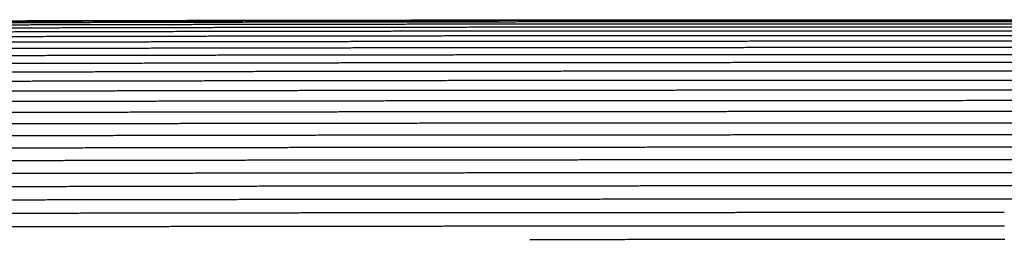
# Model space of a CAD drawing. Header units: millimetres. Extents: x 0 to 20, y 0 to 45.7.
# Tile 74 of 77: x 12.4 to 15.7, y 40.4 to 41.1. Entities that reach past the tile are written whole.
import ezdxf

# ---------------------------------------------------------------- set-up
doc = ezdxf.new("R2010")
doc.units = ezdxf.units.MM
doc.header["$MEASUREMENT"] = 0
doc.layers.add('Make2D$visible$lines', color=7, linetype='Continuous', true_color=0x000000)

msp = doc.modelspace()

# ---------------------------------------------------------------- linework, layer by layer
at = {"layer": 'Make2D$visible$lines'}
for points in [[(12.3594, 41.0992), (12.7968, 41.1001), (13.2342, 41.101)], [(12.3594, 41.0977), (12.7968, 41.0986), (13.2343, 41.0995)], [(12.3597, 41.0932), (12.7971, 41.0941), (13.2345, 41.0951)], [(13.2342, 41.101), (13.6694, 41.1015), (14.1046, 41.1021)], [(13.2343, 41.0995), (13.6694, 41.1), (14.1046, 41.1006)], [(13.2345, 41.0951), (13.6696, 41.0956), (14.1048, 41.0961)], [(14.1046, 41.1021), (14.5201, 41.1023), (14.9357, 41.1026)], [(14.1046, 41.1006), (14.5202, 41.1008), (14.9357, 41.1011)], [(14.1048, 41.0961), (14.5203, 41.0964), (14.9359, 41.0966)], [(14.1051, 41.0888), (14.5206, 41.089), (14.9361, 41.0893)], [(14.9357, 41.1026), (15.3142, 41.1026), (15.6927, 41.1026)], [(14.9357, 41.1011), (15.3142, 41.1011), (15.6927, 41.1011)], [(14.9359, 41.0966), (15.3143, 41.0967), (15.6928, 41.0967)], [(14.9361, 41.0893), (15.3145, 41.0893), (15.6929, 41.0894)], [(15.6927, 41.1026), (16.0166, 41.1025), (16.3406, 41.1025)], [(15.6927, 41.1011), (16.0166, 41.101), (16.3406, 41.101)], [(15.6928, 41.0967), (16.0167, 41.0966), (16.3407, 41.0965)], [(15.6929, 41.0894), (16.0168, 41.0893), (16.3408, 41.0892)], [(12.3601, 41.0859), (12.7975, 41.0868), (13.2348, 41.0877)], [(12.3607, 41.0757), (12.798, 41.0767), (13.2353, 41.0776)], [(12.3615, 41.0628), (12.7987, 41.0637), (13.2359, 41.0646)], [(13.2348, 41.0877), (13.6699, 41.0883), (14.1051, 41.0888)], [(13.2353, 41.0776), (13.6704, 41.0781), (14.1054, 41.0786)], [(13.2359, 41.0646), (13.6709, 41.0651), (14.1059, 41.0657)], [(14.1054, 41.0786), (14.5209, 41.0789), (14.9363, 41.0791)], [(14.1059, 41.0657), (14.5213, 41.0659), (14.9367, 41.0661)], [(14.9363, 41.0791), (15.3147, 41.0791), (15.6931, 41.0792)], [(14.9367, 41.0661), (15.315, 41.0662), (15.6934, 41.0662)], [(15.6931, 41.0792), (16.017, 41.0791), (16.3409, 41.079)], [(15.6934, 41.0662), (16.0172, 41.0661), (16.3411, 41.0661)], [(12.3624, 41.0471), (12.7995, 41.048), (13.2366, 41.0489)], [(12.3635, 41.0287), (12.8005, 41.0296), (13.2375, 41.0305)], [(13.2366, 41.0489), (13.6715, 41.0494), (14.1065, 41.05)], [(13.2375, 41.0305), (13.6723, 41.031), (14.1071, 41.0316)], [(14.1065, 41.05), (14.5218, 41.0502), (14.9371, 41.0504)], [(14.1071, 41.0316), (14.5224, 41.0318), (14.9376, 41.032)], [(14.9371, 41.0504), (15.3154, 41.0505), (15.6937, 41.0505)], [(14.9376, 41.032), (15.3158, 41.0321), (15.6941, 41.0321)], [(15.6937, 41.0505), (16.0175, 41.0504), (16.3413, 41.0503)], [(15.6941, 41.0321), (16.0178, 41.032), (16.3416, 41.032)], [(12.3647, 41.0077), (12.8016, 41.0086), (13.2384, 41.0095)], [(13.2384, 41.0095), (13.6732, 41.01), (14.1079, 41.0105)], [(14.1079, 41.0105), (14.523, 41.0108), (14.9382, 41.011)], [(14.9382, 41.011), (15.3163, 41.011), (15.6945, 41.0111)], [(15.6945, 41.0111), (16.0182, 41.011), (16.3419, 41.0109)], [(12.3661, 40.9841), (12.8028, 40.985), (13.2395, 40.9858)], [(12.3676, 40.958), (12.8042, 40.9589), (13.2407, 40.9598)], [(13.2395, 40.9858), (13.6741, 40.9864), (14.1087, 40.9869)], [(13.2407, 40.9598), (13.6752, 40.9603), (14.1097, 40.9608)], [(14.1087, 40.9869), (14.5238, 40.9871), (14.9388, 40.9873)], [(14.1097, 40.9608), (14.5246, 40.961), (14.9395, 40.9613)], [(14.9388, 40.9873), (15.3169, 40.9874), (15.6949, 40.9874)], [(14.9395, 40.9613), (15.3175, 40.9613), (15.6955, 40.9613)], [(15.6949, 40.9874), (16.0186, 40.9874), (16.3422, 40.9873)], [(15.6955, 40.9613), (16.019, 40.9613), (16.3425, 40.9612)], [(12.3693, 40.9296), (12.8057, 40.9305), (13.2421, 40.9314)], [(13.2421, 40.9314), (13.6764, 40.9319), (14.1107, 40.9324)], [(14.1107, 40.9324), (14.5255, 40.9326), (14.9403, 40.9328)], [(14.9403, 40.9328), (15.3182, 40.9329), (15.696, 40.9329)], [(15.696, 40.9329), (16.0195, 40.9329), (16.3429, 40.9328)], [(12.3711, 40.8991), (12.8073, 40.8999), (13.2435, 40.9008)], [(13.2435, 40.9008), (13.6776, 40.9013), (14.1118, 40.9018)], [(14.1118, 40.9018), (14.5265, 40.902), (14.9411, 40.9023)], [(14.9411, 40.9023), (15.3189, 40.9023), (15.6966, 40.9023)], [(15.6966, 40.9023), (16.02, 40.9023), (16.3434, 40.9022)], [(12.373, 40.8665), (12.809, 40.8673), (13.245, 40.8682)], [(13.245, 40.8682), (13.679, 40.8687), (14.113, 40.8692)], [(14.113, 40.8692), (14.5275, 40.8694), (14.942, 40.8696)], [(14.942, 40.8696), (15.3196, 40.8697), (15.6973, 40.8697)], [(15.6973, 40.8697), (16.0205, 40.8697), (16.3438, 40.8696)], [(12.375, 40.832), (12.8108, 40.8328), (13.2466, 40.8336)], [(13.2466, 40.8336), (13.6804, 40.8341), (14.1142, 40.8346)], [(14.1142, 40.8346), (14.5286, 40.8348), (14.943, 40.8351)], [(14.943, 40.8351), (15.3205, 40.8351), (15.6979, 40.8352)], [(15.6979, 40.8352), (16.0211, 40.8351), (16.3443, 40.8351)], [(12.3771, 40.7957), (12.8127, 40.7965), (13.2483, 40.7973)], [(13.2483, 40.7973), (13.6819, 40.7978), (14.1155, 40.7983)], [(14.1155, 40.7983), (14.5297, 40.7985), (14.9439, 40.7988)], [(14.9439, 40.7988), (15.3213, 40.7988), (15.6987, 40.7989)], [(15.6987, 40.7989), (16.0217, 40.7988), (16.3448, 40.7988)], [(12.3794, 40.7578), (12.8147, 40.7586), (13.25, 40.7594)], [(13.25, 40.7594), (13.6835, 40.7599), (14.1169, 40.7604)], [(14.1169, 40.7604), (14.5309, 40.7606), (14.945, 40.7608)], [(14.945, 40.7608), (15.3222, 40.7609), (15.6994, 40.7609)], [(15.6994, 40.7609), (16.0224, 40.7609), (16.3453, 40.7608)], [(12.3817, 40.7184), (12.8168, 40.7192), (13.2519, 40.72)], [(13.2519, 40.72), (13.6851, 40.7205), (14.1183, 40.7209)], [(14.1183, 40.7209), (14.5322, 40.7211), (14.946, 40.7214)], [(14.946, 40.7214), (15.3231, 40.7214), (15.7002, 40.7215)], [(15.7002, 40.7215), (16.023, 40.7214), (16.3459, 40.7214)], [(12.3841, 40.6777), (12.8189, 40.6785), (13.2538, 40.6792)], [(13.2538, 40.6792), (13.6868, 40.6797), (14.1198, 40.6802)], [(14.1198, 40.6802), (14.5335, 40.6804), (14.9471, 40.6806)], [(14.9471, 40.6806), (15.3241, 40.6807), (15.701, 40.6807)], [(15.701, 40.6807), (16.0237, 40.6807), (16.3464, 40.6807)], [(12.3865, 40.6358), (12.8211, 40.6366), (13.2557, 40.6374)], [(13.2557, 40.6374), (13.6885, 40.6378), (14.1213, 40.6383)], [(14.1213, 40.6383), (14.5348, 40.6385), (14.9483, 40.6387)], [(14.9483, 40.6387), (15.3251, 40.6388), (15.7018, 40.6389)], [(15.7018, 40.6389), (16.0244, 40.6388), (16.347, 40.6388)], [(12.389, 40.5931), (12.8234, 40.5938), (13.2577, 40.5946)], [(13.2577, 40.5946), (13.6903, 40.595), (14.1228, 40.5955)], [(14.1228, 40.5955), (14.5361, 40.5957), (14.9494, 40.5959)], [(14.9494, 40.5959), (15.3261, 40.596), (15.7027, 40.5961)], [(15.7027, 40.5961), (16.0251, 40.596), (16.3476, 40.596)], [(12.3916, 40.5496), (12.8256, 40.5503), (13.2597, 40.5511)], [(13.2597, 40.5511), (13.692, 40.5515), (14.1244, 40.5519)], [(14.1244, 40.5519), (14.5375, 40.5522), (14.9506, 40.5524)], [(14.9506, 40.5524), (15.3271, 40.5524), (15.7035, 40.5525)], [(15.7035, 40.5525), (16.0259, 40.5525), (16.3482, 40.5525)], [(12.3942, 40.5055), (12.828, 40.5062), (13.2618, 40.507)], [(13.2618, 40.507), (13.6939, 40.5074), (14.126, 40.5078)], [(14.126, 40.5078), (14.5389, 40.508), (14.9518, 40.5083)], [(14.9518, 40.5083), (15.3281, 40.5083), (15.7044, 40.5084)], [(15.7044, 40.5084), (16.0266, 40.5084), (16.3488, 40.5084)], [(12.3968, 40.4611), (12.8303, 40.4618), (13.2638, 40.4625)], [(13.2638, 40.4625), (13.6957, 40.4629), (14.1276, 40.4633)], [(14.1276, 40.4633), (14.5403, 40.4635), (14.953, 40.4638)], [(14.953, 40.4638), (15.3292, 40.4638), (15.7053, 40.4639)], [(12.3994, 40.4164), (12.8326, 40.4171), (13.2659, 40.4178)], [(13.2659, 40.4178), (13.6975, 40.4182), (14.1292, 40.4187)], [(14.1292, 40.4187), (14.5417, 40.4189), (14.9542, 40.4191)], [(14.9542, 40.4191), (15.3302, 40.4191), (15.7062, 40.4192)], [(14.1308, 40.374), (14.5431, 40.3742), (14.9554, 40.3744)], [(14.9554, 40.3744), (15.3313, 40.3745), (15.7071, 40.3745)]]:
    msp.add_open_spline(points, degree=2, dxfattribs=at)

doc.saveas('drawing.dxf')
